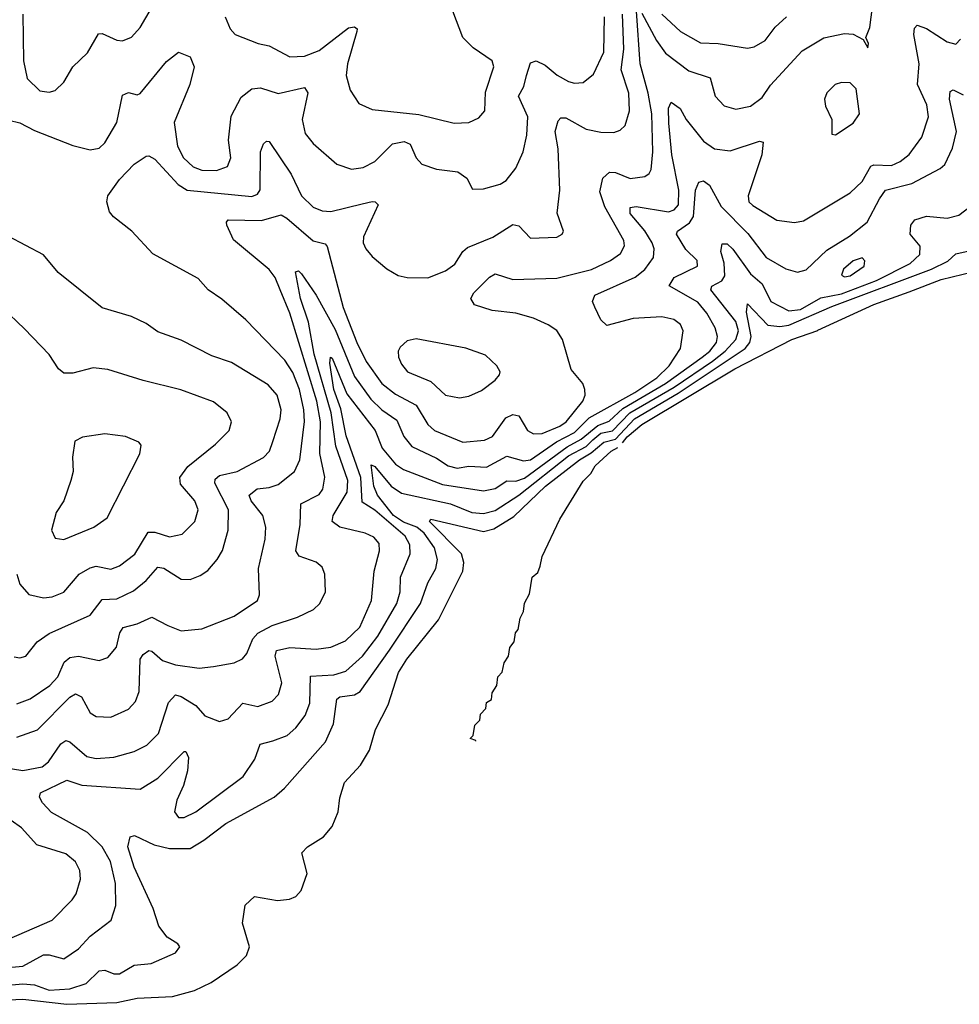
# Model space of a CAD drawing. Extents: x 1550320 to 1685906, y 509093 to 640511.
# Tile 179 of 256: x 1617974 to 1621176, y 528808 to 532166. Entities that reach past the tile are written whole.
import ezdxf

# ---------------------------------------------------------------- set-up
doc = ezdxf.new("R2010")
doc.units = 0

msp = doc.modelspace()

# ---------------------------------------------------------------- linework, layer by layer
at = {"layer": '0CON20XD'}
for points in [[(1617985.4, 532185), (1617987.5, 532025), (1618000, 531965), (1618043.2, 531923.2), (1618075, 531918.8), (1618095, 531924), (1618125, 531953.3), (1618155.7, 532005), (1618205, 532053.1), (1618242.8, 532117.2), (1618255, 532118.5), (1618305, 532095.6), (1618325, 532093.3), (1618355, 532105.7), (1618385, 532139.2), (1618435.3, 532225)], [(1620095, 532188.5), (1620144.6, 532094.6), (1620175, 532051.3), (1620255, 531991.1), (1620327.9, 531967.9), (1620344.6, 531905), (1620375, 531871.8), (1620415, 531860.4), (1620465, 531871.5), (1620505, 531900.9), (1620532.5, 531942.5), (1620640.4, 532059.6), (1620715, 532103.5), (1620785, 532119.2), (1620815, 532116.2), (1620848.3, 532098.3), (1620865, 532070), (1620866.7, 532085), (1620857.5, 532105), (1620871.2, 532138.8), (1620880.9, 532209.1)], [(1617937.1, 531822.9), (1617975, 531813.6), (1618025, 531787.5), (1618155, 531737.1), (1618215, 531721.9), (1618245, 531727.2), (1618265, 531745.4), (1618305.8, 531815), (1618325, 531908.8), (1618345, 531917.8), (1618375, 531909.2), (1618385, 531914.2), (1618475, 532023.5), (1618515, 532055.6), (1618555, 532039.5), (1618568.6, 532005), (1618553.7, 531945), (1618501.1, 531815), (1618512.3, 531735), (1618532.1, 531695), (1618565, 531664.6), (1618595, 531652.5), (1618645, 531651.2), (1618682.5, 531665), (1618694.4, 531695), (1618686.4, 531755), (1618695, 531836.7), (1618728.9, 531901.1), (1618765, 531929.6), (1618795, 531933.6), (1618855, 531914), (1618944.6, 531934.6), (1618956.7, 531916.7), (1618937.5, 531825), (1618947.5, 531777.5), (1618975, 531743.5), (1619055, 531672.7), (1619105, 531656.2), (1619145, 531661.5), (1619185, 531682.7), (1619245, 531742.9), (1619285, 531750.4), (1619305, 531741.9), (1619325.6, 531695), (1619345, 531673.3), (1619395, 531656.4), (1619467.6, 531647.6), (1619498, 531625), (1619517.5, 531587.5), (1619555, 531588.8), (1619611.2, 531605), (1619632.1, 531617.9), (1619665, 531659.2), (1619690, 531715), (1619702.3, 531772.3), (1619706, 531835), (1619674.6, 531905), (1619692.1, 531937.9), (1619701.7, 531975), (1619715, 532018.8), (1619734.3, 532025.7), (1619765, 532010.9), (1619806.4, 531976.4), (1619845, 531955.3), (1619865, 531949.6), (1619895, 531951.5), (1619929.6, 531980.4), (1619965.2, 532055), (1619966.8, 532175)], [(1617965, 529719.2), (1618035.2, 529744.8), (1618145, 529855.8), (1618165, 529867.3), (1618185, 529856.5), (1618215, 529802.5), (1618235, 529789.5), (1618285, 529787.7), (1618345, 529814.5), (1618368.7, 529841.3), (1618381.8, 529875), (1618385.2, 529984.8), (1618395, 530001.5), (1618415, 530014.5), (1618425, 530012.5), (1618461, 529981), (1618505, 529966.2), (1618585.9, 529954.1), (1618635, 529960), (1618705, 529972.9), (1618733.6, 529986.4), (1618748.8, 530005), (1618768.9, 530055), (1618785.9, 530074.1), (1618835, 530099.8), (1618921.2, 530128.8), (1618975.3, 530154.7), (1618996.9, 530175), (1619016.7, 530215), (1619014.4, 530275), (1619005, 530299.2), (1618985, 530316.5), (1618926.9, 530336.9), (1618915.3, 530355), (1618930.5, 530445), (1618932.5, 530515), (1618995, 530546.4), (1619007.3, 530565), (1619013.8, 530606.2), (1618996.7, 530686.7), (1618999.5, 530795), (1618986.5, 530865), (1618895, 531165.6), (1618862.1, 531245), (1618845, 531286.9), (1618825, 531314.5), (1618703.5, 531415), (1618680.8, 531465), (1618678.8, 531475), (1618685, 531483.3), (1618798.5, 531481.5), (1618865, 531500), (1618885, 531489.1), (1618975, 531411.8), (1619015, 531401.4), (1619022.5, 531392.5), (1619076.6, 531185), (1619123.2, 531065), (1619155, 531000.7), (1619209, 530925), (1619255, 530888.9), (1619325, 530850.9), (1619365.4, 530785), (1619388.1, 530765), (1619485, 530725.3), (1619558.3, 530731.7), (1619585.5, 530744.5), (1619631.4, 530808.6), (1619655, 530819.8), (1619675, 530814.6), (1619704.5, 530765), (1619725, 530754), (1619755, 530754.8), (1619815, 530779.4), (1619836.7, 530795), (1619893.5, 530865), (1619901.9, 530885), (1619900.6, 530905), (1619892.9, 530925), (1619853.6, 530973.6), (1619823.8, 531075), (1619805, 531105.5), (1619775.8, 531125.8), (1619725, 531148.2), (1619665, 531164.6), (1619584.7, 531174.7), (1619523.7, 531193.7), (1619512, 531215), (1619522.5, 531235), (1619575, 531288.1), (1619595, 531298.9), (1619655, 531280), (1619804.8, 531284.8), (1619923.5, 531313.5), (1619988.2, 531345), (1620021.7, 531368.3), (1620035.8, 531394.2), (1620033.1, 531413.1), (1619968.2, 531528.2), (1619951.7, 531578.3), (1619961.8, 531625), (1619983.9, 531646.1), (1620005, 531644.6), (1620055.3, 531624.7), (1620105, 531631.2), (1620119.2, 531640.8), (1620126.7, 531655), (1620132, 531715), (1620128.2, 531845), (1620116.2, 531915), (1620088.5, 532015), (1620075.8, 532195)], [(1617965, 529832.5), (1618009.5, 529850.5), (1618076.7, 529895), (1618104.7, 529925), (1618126.3, 529975), (1618145, 529991.2), (1618175.2, 529995.3), (1618245, 529980.4), (1618275, 529990.5), (1618304, 530026), (1618315.7, 530075), (1618327.1, 530092.9), (1618374.3, 530105.7), (1618425, 530129.1), (1618479.7, 530100.3), (1618525, 530082.5), (1618595, 530088.4), (1618705, 530131.8), (1618784.4, 530185), (1618791.9, 530205), (1618788.5, 530295), (1618810.6, 530395), (1618812.9, 530435), (1618802.5, 530475), (1618763.6, 530525), (1618756.7, 530545), (1618783.4, 530566.6), (1618825, 530570.2), (1618855, 530580.4), (1618910.9, 530625), (1618928.9, 530665), (1618944.8, 530795.2), (1618943.1, 530835), (1618927.4, 530905), (1618905, 530963.1), (1618877.9, 531005), (1618745, 531142.5), (1618663.4, 531213.4), (1618616.2, 531245), (1618583, 531283), (1618428, 531368), (1618356, 531445), (1618293.6, 531493.6), (1618280.4, 531510.4), (1618271.8, 531545), (1618275, 531565.5), (1618315, 531620.6), (1618365, 531673.3), (1618405, 531700), (1618415, 531702), (1618435, 531690), (1618514.1, 531604.2), (1618544.6, 531584.6), (1618765, 531563.5), (1618785, 531570.9), (1618794.4, 531585.6), (1618794.8, 531715.2), (1618805, 531742.9), (1618815, 531751.1), (1618825, 531750.6), (1618899, 531639), (1618934.8, 531564.8), (1618975, 531526.1), (1619005, 531514.1), (1619035, 531511.6), (1619141.9, 531538.1), (1619176, 531546), (1619186.2, 531545), (1619195.6, 531535), (1619146.1, 531425), (1619145.4, 531405), (1619153.8, 531385), (1619175, 531358.8), (1619225, 531316.2), (1619264, 531294), (1619295, 531286.4), (1619365, 531286.1), (1619425, 531309.4), (1619457.5, 531332.5), (1619484.6, 531375), (1619500.8, 531389.2), (1619586.2, 531423.8), (1619655, 531467.1), (1619675, 531463.1), (1619715, 531420.8), (1619805, 531424.2), (1619823.3, 531435), (1619828, 531445), (1619806.5, 531506.5), (1619814.6, 531585), (1619809.8, 531725), (1619799.3, 531785), (1619809.5, 531820.5), (1619818.9, 531831.1), (1619835, 531830.8), (1619905, 531792.5), (1619955, 531782.4), (1619998.8, 531781.2), (1620020.5, 531789.5), (1620037.3, 531805), (1620052.1, 531855), (1620050.4, 531915), (1620023.8, 531995), (1620032.9, 532065), (1620028.9, 532185)], [(1618674.5, 532175), (1618691.5, 532135), (1618708.1, 532115), (1618787.5, 532085), (1618825, 532077.1), (1618895, 532039.5), (1618945, 532041), (1618995, 532060.5), (1619095, 532138.2), (1619115, 532141.5), (1619124.3, 532135), (1619123.8, 532125), (1619091.2, 532015), (1619086.7, 531975), (1619101.1, 531925), (1619130.6, 531880.6), (1619175, 531859.5), (1619335, 531842.4), (1619455, 531812.8), (1619504.7, 531815.3), (1619539.1, 531830.9), (1619560, 531855), (1619561.5, 531918.5), (1619590.5, 532005), (1619584.3, 532025), (1619519.5, 532069.5), (1619484.7, 532104.7), (1619450, 532195)], [(1620162.6, 532185), (1620225.8, 532125.8), (1620295, 532086.7), (1620355, 532084.7), (1620455, 532069.1), (1620476.9, 532073.1), (1620514.8, 532095.2), (1620549.2, 532140.8), (1620587.1, 532175)], [(1617877.7, 529622.3), (1617985, 529606.2), (1618051.3, 529618.7), (1618072.7, 529635), (1618115, 529696.4), (1618131.9, 529708.1), (1618145, 529703.9), (1618203.5, 529653.5), (1618235, 529646.6), (1618295, 529651.3), (1618365, 529670.9), (1618407.8, 529692.2), (1618447.7, 529732.3), (1618482, 529838), (1618505, 529863.2), (1618525, 529858.4), (1618575, 529827.7), (1618605, 529792.3), (1618655, 529773.1), (1618685, 529781.9), (1618734.7, 529835.3), (1618786.1, 529823.9), (1618835, 529841.8), (1618856.2, 529865), (1618868.1, 529905), (1618844.8, 529995), (1618849.1, 530015), (1618895, 530024.8), (1618985, 530019), (1619035, 530026.3), (1619085, 530047.6), (1619133.8, 530095), (1619173.7, 530185), (1619182.1, 530285), (1619200.9, 530355), (1619199.5, 530379.5), (1619181.4, 530401.4), (1619151.2, 530415), (1619065.3, 530435.3), (1619038.9, 530455), (1619042.3, 530475), (1619090.4, 530555), (1619092.9, 530595), (1619051.3, 530711.3), (1619035.8, 530825), (1618977.6, 531025), (1618958.9, 531135), (1618931.5, 531215), (1618914.2, 531305.8), (1618925, 531309.1), (1618935, 531299.2), (1618985, 531226.9), (1619049, 531109), (1619115, 530948.8), (1619171.4, 530871.4), (1619208.1, 530835), (1619260, 530800), (1619283.3, 530745), (1619310.8, 530710.8), (1619395, 530670.7), (1619435, 530644), (1619465, 530636.9), (1619505, 530643.3), (1619565, 530640), (1619635, 530678), (1619691.2, 530661.2), (1619715, 530665.2), (1619803.9, 530726.2), (1619865, 530758.2), (1619915, 530808.7), (1620070.2, 530895), (1620146, 530945), (1620187.4, 530985), (1620226.7, 531045), (1620235.3, 531105.3), (1620226, 531126), (1620204.1, 531144.1), (1620162.9, 531152.9), (1620065, 531146.4), (1619975, 531123.6), (1619955, 531142.9), (1619934.2, 531185.8), (1619926.9, 531205), (1619933.8, 531226.2), (1620072, 531288), (1620105, 531314), (1620134.8, 531355), (1620136.9, 531385), (1620130.2, 531405), (1620105, 531445.7), (1620054.2, 531505), (1620054.5, 531525), (1620075, 531528.6), (1620185, 531510.9), (1620205, 531517.1), (1620219.4, 531535), (1620220.3, 531585), (1620196.4, 531705), (1620186.7, 531813.3), (1620185.3, 531864.7), (1620195, 531884.4), (1620225, 531863.5), (1620245.9, 531825), (1620305, 531751.5), (1620342.5, 531725), (1620395, 531719.1), (1620495, 531751.4), (1620508.3, 531748.3), (1620503.6, 531705), (1620457.1, 531565), (1620459.6, 531545), (1620472.3, 531532.3), (1620555, 531482.6), (1620615, 531474.7), (1620645, 531480.3), (1620805, 531575.3), (1620845, 531614.6), (1620875, 531665.8), (1620885, 531670.7), (1620945, 531668.5), (1620975, 531682.2), (1621005, 531706), (1621049.2, 531765), (1621070.9, 531835), (1621065.6, 531875.6), (1621033.9, 531945), (1621040.2, 532015), (1621021.8, 532115), (1621023.6, 532136.4), (1621032.4, 532147.6), (1621065, 532135.9), (1621135, 532090), (1621165, 532082.5), (1621180.6, 532099.4)], [(1620755, 531773.3), (1620815, 531813.3), (1620836.7, 531845), (1620825, 531930), (1620805, 531950), (1620775, 531952), (1620753.8, 531945), (1620725, 531916), (1620717.1, 531895), (1620720.7, 531870.7), (1620742, 531825), (1620742.5, 531775), (1620755, 531773.3)], [(1618300.4, 529220.4), (1618283.5, 529295), (1618255, 529345.3), (1618205, 529394.2), (1618082.3, 529462.3), (1618052.2, 529495), (1618041.4, 529515), (1618045, 529530), (1618135, 529572.2), (1618185.9, 529555.9), (1618385, 529542.2), (1618445, 529579.7), (1618535, 529670.8), (1618540, 529670), (1618549.6, 529649.6), (1618546.1, 529605), (1618532.2, 529555), (1618509.6, 529505), (1618501.9, 529465), (1618515, 529445.8), (1618535, 529445.6), (1618575, 529464.6), (1618735.4, 529585), (1618776.1, 529643.9), (1618794.3, 529695.7), (1618836.6, 529706.6), (1618885.5, 529725), (1618915, 529751.5), (1618947.1, 529792.9), (1618963, 529835), (1618965, 529927.3), (1619045, 529931.9), (1619085.4, 529944.6), (1619143, 529995), (1619195, 530063.3), (1619259.2, 530175), (1619270.4, 530215), (1619272.5, 530265), (1619304.8, 530345), (1619304.3, 530375), (1619288.1, 530405), (1619185, 530493.5), (1619140.9, 530520.9), (1619136.6, 530605), (1619086.8, 530746.8), (1619068.6, 530838.6), (1619044.7, 530905), (1619030.9, 530995), (1619033.6, 531015), (1619038.8, 531011.2), (1619089.7, 530889.7), (1619186, 530765), (1619210, 530705), (1619255, 530650.3), (1619282.5, 530632.5), (1619415, 530580.6), (1619555, 530558.8), (1619595, 530567.6), (1619635, 530593.2), (1619665, 530592.1), (1619695, 530602.5), (1619840.1, 530709.9), (1619888.3, 530735), (1619945, 530782.3), (1619983.1, 530796.9), (1620030.1, 530839.9), (1620175.4, 530925), (1620300.6, 531015), (1620326.1, 531035), (1620348.7, 531065), (1620352.4, 531085), (1620344.2, 531115), (1620316.4, 531165), (1620285, 531203.2), (1620188.1, 531258.1), (1620205, 531286.5), (1620284.5, 531325.5), (1620283.3, 531345), (1620245, 531382.5), (1620212.7, 531435), (1620215.5, 531445), (1620257, 531473), (1620270.9, 531495), (1620277.4, 531585), (1620288.7, 531611.3), (1620305, 531615.9), (1620325, 531601.8), (1620365, 531529.3), (1620456.3, 531436.3), (1620517.9, 531355), (1620585, 531316.7), (1620625, 531304.6), (1620655, 531313.1), (1620725, 531380.4), (1620802.7, 531427.3), (1620862.9, 531475), (1620904.5, 531554.5), (1620925.2, 531584.8), (1621015, 531606.7), (1621111.5, 531658.5), (1621127.4, 531672.6), (1621152.7, 531727.2), (1621166.5, 531785), (1621142.8, 531895), (1621145, 531920.6), (1621155, 531926.2), (1621189.7, 531909.7)], [(1617843.8, 528866.2), (1617985, 528877.9), (1618024.4, 528874.4), (1618075, 528856.7), (1618145, 528860.9), (1618200.6, 528879.4), (1618245, 528922.7), (1618265, 528925.4), (1618295, 528912.7), (1618315, 528912.7), (1618365, 528942.4), (1618422.1, 528947.9), (1618505.5, 528984.5), (1618520, 529005), (1618513.8, 529015), (1618477.4, 529037.4), (1618448.2, 529075), (1618429.6, 529135), (1618365, 529275.7), (1618343.3, 529345), (1618350.5, 529379.5), (1618366, 529384), (1618432.8, 529352.8), (1618485, 529339.6), (1618555, 529340.2), (1618602.1, 529367.9), (1618677.3, 529425), (1618841.4, 529515), (1618876.9, 529545), (1619016.7, 529703.3), (1619044.2, 529765), (1619055, 529848.9), (1619065, 529856.4), (1619115, 529864.2), (1619135, 529875.3), (1619234.2, 530015.8), (1619339.8, 530175), (1619365, 530245.6), (1619392.5, 530295), (1619398.1, 530325), (1619387.8, 530365), (1619352.3, 530415), (1619327.5, 530435), (1619282.7, 530452.7), (1619247.7, 530475), (1619193.5, 530545), (1619181, 530575), (1619171.8, 530648.2), (1619185, 530641.8), (1619240.8, 530575), (1619275, 530551.5), (1619442.5, 530515), (1619515, 530485.8), (1619555, 530481.8), (1619595, 530492.6), (1619675, 530544.9), (1619845, 530678.8), (1619905, 530710.2), (1619927.1, 530732.9), (1619955, 530755.4), (1619995, 530764.1), (1620054, 530825), (1620205, 530912.5), (1620335, 531001.6), (1620378.8, 531035), (1620415.1, 531075), (1620424, 531105), (1620415, 531137.1), (1620329.8, 531245), (1620333.3, 531256.7), (1620367, 531275), (1620377.2, 531292.8), (1620375.3, 531335.3), (1620364.3, 531375), (1620368.8, 531401.2), (1620385, 531401.1), (1620405, 531383.6), (1620465, 531299.8), (1620504.6, 531264.6), (1620534.1, 531205), (1620595, 531173.5), (1620635, 531177.2), (1620705, 531217.9), (1620775, 531231.1), (1620894, 531276), (1621008.8, 531335), (1621041.5, 531365), (1621043.3, 531393.3), (1621009.5, 531435), (1621011.8, 531465), (1621025, 531483.3), (1621065, 531496.2), (1621135, 531489.6), (1621175, 531499.2), (1621260.6, 531565)], [(1617955, 529993.1), (1617975, 529989.4), (1617995, 529995.8), (1618034.4, 530045), (1618075, 530073.2), (1618214.3, 530135.7), (1618255, 530188.9), (1618305, 530190.8), (1618362, 530218), (1618405, 530253.9), (1618445, 530298.6), (1618465, 530295.8), (1618525, 530257.9), (1618555, 530257.3), (1618589.8, 530270.2), (1618615, 530288.1), (1618647.5, 530325), (1618665, 530356.2), (1618684.7, 530425.3), (1618686.1, 530495), (1618639, 530585), (1618640.4, 530599.6), (1618655, 530612.1), (1618715, 530625.3), (1618805, 530672.7), (1618825.3, 530694.7), (1618837.3, 530727.3), (1618862.4, 530805), (1618865.8, 530835), (1618851.6, 530885), (1618821, 530921), (1618696.7, 530996.7), (1618629.3, 531019.3), (1618525, 531072.5), (1618445, 531101.5), (1618405, 531130), (1618355, 531153.3), (1618255, 531183.1), (1618105, 531304.3), (1618055, 531364.2), (1617935, 531428)], [(1617915, 528822.9), (1617985, 528825.8), (1618135, 528808.5), (1618305, 528814.4), (1618375, 528828.9), (1618495, 528834.8), (1618570, 528855), (1618627.2, 528882.8), (1618715, 528943.1), (1618747.1, 528975), (1618758, 529005), (1618733.8, 529085), (1618743, 529147), (1618775, 529176.2), (1618852.6, 529162.6), (1618893.4, 529166.6), (1618915, 529175.7), (1618933.1, 529196.9), (1618954.4, 529255), (1618936, 529325), (1618954.6, 529345.4), (1619010.2, 529379.8), (1619038.9, 529415), (1619060, 529465), (1619065, 529512.5), (1619081.1, 529565), (1619135.8, 529624.2), (1619166.9, 529675), (1619187.3, 529745), (1619229.9, 529830.1), (1619265, 529939.4), (1619294.2, 529985), (1619401.1, 530118.9), (1619484.8, 530285), (1619487.7, 530315), (1619480, 530345), (1619371.2, 530455), (1619375, 530462.5), (1619555, 530420.9), (1619590.6, 530429.4), (1619658.5, 530471.5), (1619765.9, 530575), (1619881.8, 530665), (1619921.4, 530688.6), (1619964.5, 530725), (1620005, 530735.8), (1620069.8, 530805), (1620218.2, 530891.8), (1620446.9, 531045), (1620462.7, 531065), (1620467.5, 531085), (1620451.3, 531168.7), (1620455, 531196.9), (1620524.4, 531124.4), (1620565, 531119.1), (1620595, 531124), (1620741.7, 531188.3), (1621081.7, 531315), (1621137.4, 531342.6), (1621165, 531367.2), (1621235, 531383.2)], [(1620785, 531288.9), (1620805, 531292.8), (1620852.5, 531325), (1620854.1, 531344.1), (1620845, 531353.8), (1620815, 531344), (1620781.9, 531315), (1620775, 531294.2), (1620785, 531288.9)], [(1620029.1, 530723.3), (1620045, 530743.8), (1620094.4, 530785), (1620411.6, 530975), (1620605.5, 531075), (1620693.8, 531106.3), (1620694.8, 531106.7), (1620885, 531195.2), (1621005, 531238.1), (1621115, 531280.4), (1621265, 531316.5)], [(1617964.7, 530275), (1617975, 530241.1), (1618005, 530206.2), (1618055, 530194.1), (1618085, 530197.5), (1618125, 530213.3), (1618176.5, 530275), (1618215, 530296.7), (1618235, 530302), (1618285, 530292.2), (1618315, 530304.1), (1618366.5, 530343.5), (1618411.7, 530418.3), (1618435, 530418.6), (1618485, 530402.4), (1618528, 530412), (1618571.1, 530455), (1618582.5, 530495), (1618571.2, 530525), (1618522, 530582), (1618520.4, 530605), (1618547.5, 530642.5), (1618641.9, 530718.1), (1618688.1, 530765), (1618696.7, 530795), (1618681.4, 530825), (1618635, 530863.3), (1618524, 530904), (1618395, 530935.5), (1618275, 530973.6), (1618225, 530978.2), (1618155, 530960), (1618125, 530960.6), (1618107.1, 530975), (1618074.6, 531024.6), (1617991.2, 531111.2), (1617915, 531184.2)], [(1619473.1, 530876.9), (1619505, 530881.8), (1619548.1, 530901.9), (1619595, 530936.2), (1619610, 530955), (1619611.2, 530965), (1619600, 530985), (1619561.7, 531021.7), (1619495, 531045.5), (1619325, 531077.8), (1619295, 531070.8), (1619270.9, 531049.1), (1619264.4, 531035), (1619265.5, 531015), (1619275, 530991.4), (1619295.6, 530965), (1619375, 530932.5), (1619425.3, 530885.3), (1619473.1, 530876.9)], [(1618125, 530393.5), (1618226.7, 530435), (1618272.3, 530467.7), (1618384, 530685), (1618388.8, 530715), (1618380, 530725), (1618335, 530744.3), (1618265, 530754.2), (1618188, 530742), (1618161.7, 530728.3), (1618153.9, 530673.9), (1618156.2, 530625), (1618148.8, 530595), (1618124.3, 530525.7), (1618098.1, 530485), (1618082.2, 530425), (1618095, 530397.5), (1618125, 530393.5)], [(1619528.8, 529706.3), (1619528.3, 529708.3), (1619510, 529715), (1619520, 529725), (1619525, 529760), (1619542.5, 529777.5), (1619545, 529797.5), (1619563.3, 529816.7), (1619565, 529837.5), (1619581.7, 529848.3), (1619585, 529870), (1619600, 529895), (1619604.3, 529925), (1619618.8, 529941.2), (1619625, 529972.5), (1619640, 529995), (1619644.3, 530025), (1619660, 530045), (1619664.3, 530075), (1619673.1, 530086.9), (1619680, 530125), (1619691.7, 530148.3), (1619695, 530176.7), (1619712.1, 530207.9), (1619720.5, 530265), (1619739.7, 530280.3), (1619747.7, 530302.3), (1619754.8, 530335), (1619815, 530462.7), (1619895, 530592.4), (1619921.1, 530618.9), (1619936, 530645), (1619990.5, 530695), (1620012.4, 530706.9)], [(1617902.8, 529017.2), (1618084.7, 529095.3), (1618153.3, 529165), (1618167.1, 529185), (1618182.1, 529235), (1618178.8, 529265), (1618165, 529294.4), (1618131.8, 529321.8), (1618032.5, 529352.5), (1617980.1, 529410.1), (1617944.9, 529434.9)], [(1617935, 528933.7), (1617985, 528938.3), (1618055, 528977.2), (1618075, 528977.6), (1618125, 528963.3), (1618175, 528997.1), (1618215, 529040.8), (1618286.4, 529095), (1618302.2, 529145), (1618300.4, 529220.4)]]:
    msp.add_lwpolyline(points, dxfattribs=at)

doc.saveas('drawing.dxf')
